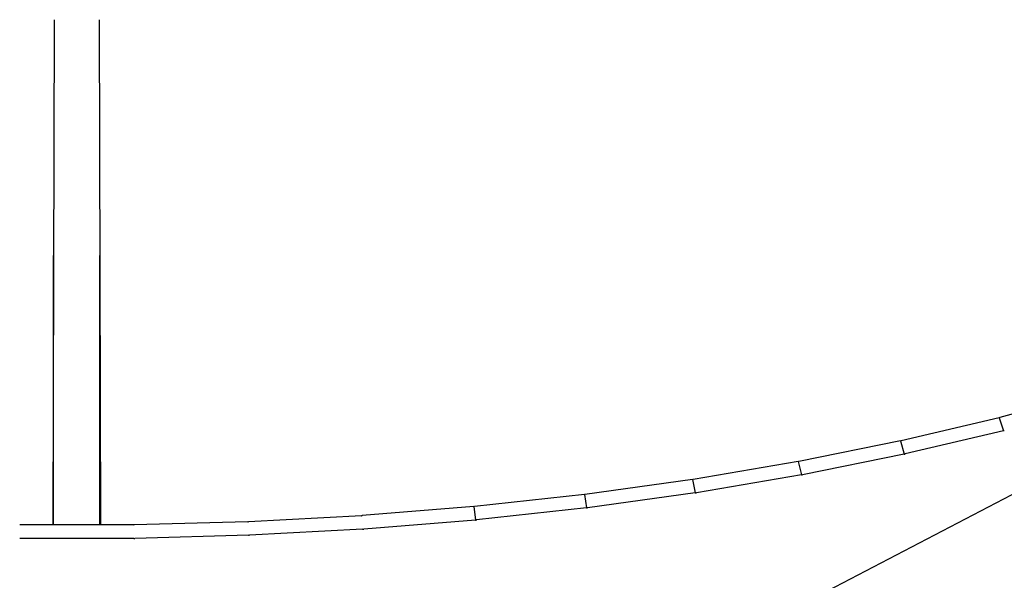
# Model space of a CAD drawing. Header units: millimetres. Extents: x 50 to 4150, y 50 to 2920.
# Tile 8 of 21: x 1321 to 1534, y 2227 to 2348. Entities that reach past the tile are written whole.
import ezdxf

# ---------------------------------------------------------------- set-up
doc = ezdxf.new("R2010")
doc.units = ezdxf.units.MM
doc.header["$LTSCALE"] = 10

msp = doc.modelspace()

# ---------------------------------------------------------------- linework, layer by layer
for p, q in [((1328.927636, 2347.837897), (1328.653235, 2238.579735)), ((1338.671603, 2347.837897), (1338.946005, 2238.579735)), ((1328.79962, 2238.579735), (1328.79962, 2296.8657)), ((1338.79962, 2238.579735), (1338.79962, 2296.8657)), ((1347.334553, 2146.847085), (1626.405627, 2292.185596)), ((1328.79962, 2290.327077), (1328.783198, 2290.327024)), ((1338.815961, 2290.359084), (1338.79962, 2290.359031)), ((1328.767626, 2284.126943), (1328.79962, 2284.127045)), ((1338.79962, 2284.159), (1338.831532, 2284.159102)), ((1553.733125, 2267.357562), (1533.383338, 2261.782237)), ((1533.27756, 2261.755284), (1512.047545, 2256.73539)), ((1533.27756, 2261.755284), (1534.173942, 2258.923262)), ((1534.173942, 2258.923262), (1512.943927, 2253.903367)), ((1511.937409, 2256.711294), (1489.921307, 2252.269081)), ((1511.937409, 2256.711294), (1512.731519, 2253.857305)), ((1512.731519, 2253.857305), (1490.715416, 2249.415092)), ((1489.807309, 2252.247958), (1467.102742, 2248.403117)), ((1489.807309, 2252.247958), (1490.495299, 2249.374692)), ((1466.985396, 2248.385068), (1443.693039, 2245.154641)), ((1466.985396, 2248.385068), (1467.563924, 2245.495315)), ((1490.495299, 2249.374692), (1467.790732, 2245.529851)), ((1443.572875, 2245.139753), (1419.796006, 2242.53806)), ((1443.572875, 2245.139753), (1444.039125, 2242.236391)), ((1467.563924, 2245.495315), (1444.271567, 2242.264889)), ((1419.67357, 2242.526405), (1395.517615, 2240.564978)), ((1419.67357, 2242.526405), (1420.025267, 2239.612382)), ((1444.039125, 2242.236391), (1420.262256, 2239.634698)), ((1395.393465, 2240.556612), (1370.965527, 2239.244144)), ((1346.122745, 2238.579735), (1321.476495, 2238.579735)), ((1370.840229, 2239.239108), (1346.248618, 2238.581416)), ((1395.628889, 2237.634933), (1371.200951, 2236.322465)), ((1420.025267, 2239.612382), (1395.869311, 2237.650955)), ((1346.122745, 2235.651908), (1321.476495, 2235.651908)), ((1370.95823, 2236.31282), (1346.366619, 2235.655128))]:
    msp.add_line(p, q)
for centre, major_axis, ratio, start_param, end_param in [((1530.324747, 2263.589426), (4.018356, -1.074977), 0.4039128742, 5.6391936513, 5.6783519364), ((1530.324747, 2263.589426), (6.285284, -2.919449), 0.6110017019, 5.6189242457, 5.6580825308), ((1509.308257, 2258.62002), (3.857757, -1.07634), 0.4351561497, 5.5762839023, 5.6154860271), ((1509.308257, 2258.62002), (6.206794, -2.834344), 0.6408304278, 5.5548931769, 5.5940953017), ((1487.513458, 2254.22246), (3.704328, -1.058177), 0.4698001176, 5.5065754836, 5.545816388), ((1465.036998, 2250.416248), (3.562647, -1.015892), 0.507567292, 5.428054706, 5.4673291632), ((1487.513458, 2254.22246), (6.14073, -2.71531), 0.6714672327, 5.4852068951, 5.5244477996), ((1441.978551, 2247.218263), (3.438076, -0.942884), 0.5476720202, 5.3378708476, 5.3771734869), ((1465.036998, 2250.416248), (6.092198, -2.551726), 0.7025159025, 5.4078018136, 5.4470762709), ((1418.440372, 2244.642687), (3.336499, -0.82985), 0.5884613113, 5.2321163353, 5.2714416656), ((1441.978551, 2247.218263), (6.066955, -2.327976), 0.7333085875, 5.319744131, 5.3590467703), ((1394.526843, 2242.700945), (3.263161, -0.665041), 0.6269125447, 5.1060492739, 5.1453917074), ((1345.999117, 2240.750552), (3.201965, -0.154444), 0.6762459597, 4.7835945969, 4.8229542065), ((1370.34401, 2241.401645), (3.219858, -0.438479), 0.6582092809, 4.9558907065, 4.9952445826), ((1394.526843, 2242.700945), (6.102535, -1.604494), 0.7890248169, 5.0946981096, 5.1340405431), ((1418.440372, 2244.642687), (6.070135, -2.021744), 0.7627382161, 5.2170079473, 5.2563332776), ((1345.999117, 2240.750552), (6.193905, -0.369077), 0.8210171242, 4.7812091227, 4.8205687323), ((1370.34401, 2241.401645), (6.153214, -1.051154), 0.8095264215, 4.9488506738, 4.9882045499)]:
    msp.add_ellipse(centre, major_axis=major_axis, ratio=ratio, start_param=start_param, end_param=end_param)

doc.saveas('drawing.dxf')
